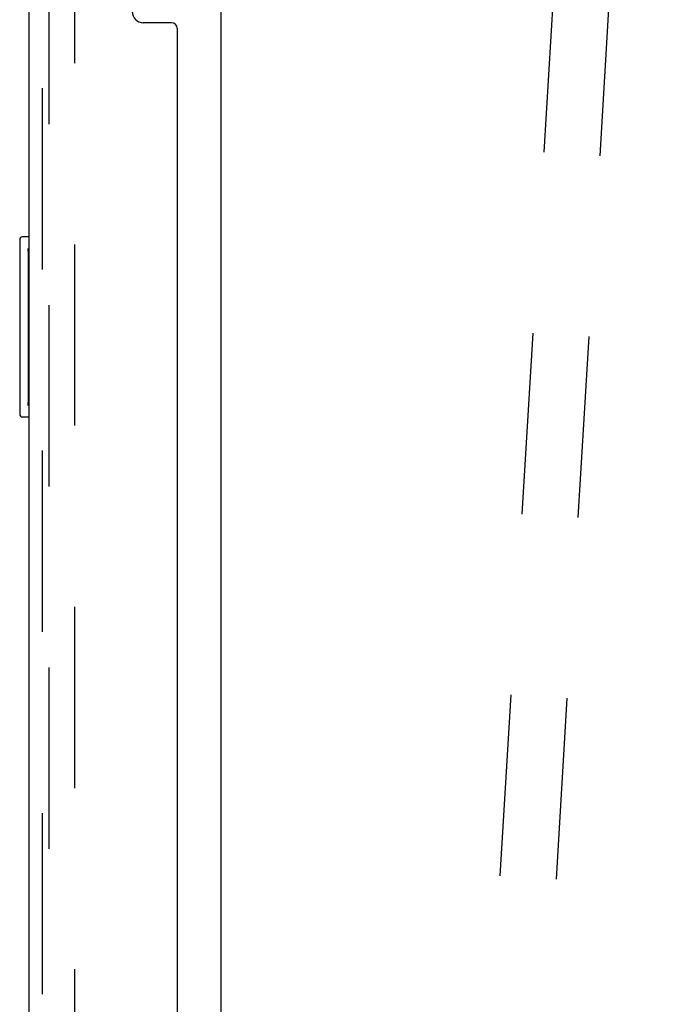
# Model space of a CAD drawing. Header units: inches. Extents: x 0 to 183, y 0 to 118.
# Tile 47 of 80: x 98.33 to 101.85, y 67.36 to 72.83. Entities that reach past the tile are written whole.
import ezdxf

# ---------------------------------------------------------------- set-up
doc = ezdxf.new("R2010")
doc.units = ezdxf.units.IN
doc.header["$LTSCALE"] = 10.065561
doc.header["$MEASUREMENT"] = 0
doc.linetypes.add('HIDDEN', pattern=[0.2, 0.1, -0.1])
doc.layers.get('0').update_dxf_attribs({"linetype": 'CONTINUOUS'})
for name, color, linetype in [('DEFAULT_2', 8, 'HIDDEN'), ('EXD_ENCLOSURE_DOOR_ASSEMBLY', 7, 'CONTINUOUS'), ('MAIN_ENCLOSURE_DOOR_ASSEMBLY', 7, 'CONTINUOUS')]:
    doc.layers.add(name, color=color, linetype=linetype)

msp = doc.modelspace()

# ---------------------------------------------------------------- linework, layer by layer
at = {"color": 3, "linetype": 'Continuous'}
msp.add_line((99.4442, 78.8073), (99.4442, 44.4333), dxfattribs=at)
at = {"layer": 'DEFAULT_2', "color": 8, "linetype": 'HIDDEN'}
for p, q in [((101.5414, 77.1137), (100.818, 65.1358)), ((101.8529, 77.0949), (101.1294, 65.117)), ((98.6317, 75.6048), (98.6317, 14.1359))]:
    msp.add_line(p, q, dxfattribs=at)
at = {"layer": 'EXD_ENCLOSURE_DOOR_ASSEMBLY', "color": 8, "linetype": 'HIDDEN'}
msp.add_line((98.4512, 78.4853), (98.4512, 44.7553), dxfattribs=at)
at = {"layer": 'EXD_ENCLOSURE_DOOR_ASSEMBLY', "color": 3, "linetype": 'Continuous'}
for p, q in [((98.3762, 73.6228), (98.3762, 49.6228)), ((99.1702, 72.8098), (99.0132, 72.8098)), ((99.2012, 72.7788), (99.2012, 50.4618))]:
    msp.add_line(p, q, dxfattribs=at)
for centre, radius, start, end in [((99.0132, 72.8718), 0.062, 180, 270), ((99.1702, 72.7788), 0.031, 0, 90)]:
    msp.add_arc(centre, radius, start, end, dxfattribs=at)
at = {"layer": 'MAIN_ENCLOSURE_DOOR_ASSEMBLY', "color": 8, "linetype": 'HIDDEN'}
msp.add_line((98.4902, 13.8668), (98.4902, 75.8738), dxfattribs=at)
at = {"layer": 'MAIN_ENCLOSURE_DOOR_ASSEMBLY', "color": 7, "linetype": 'Continuous'}
for p, q in [((98.3262, 71.6053), (98.3262, 70.6353)), ((98.3762, 71.6203), (98.3412, 71.6203)), ((98.3729, 71.5203), (98.3729, 70.7203)), ((98.3412, 70.6203), (98.3762, 70.6203))]:
    msp.add_line(p, q, dxfattribs=at)
for points in [[(98.3712, 71.5565), (98.3717, 71.5508), (98.3721, 71.545), (98.3725, 71.539), (98.3727, 71.5329), (98.3728, 71.5266), (98.3729, 71.5203)], [(98.3729, 70.7203), (98.3728, 70.714), (98.3727, 70.7078), (98.3725, 70.7017), (98.3721, 70.6957), (98.3717, 70.6898), (98.3712, 70.6842)]]:
    msp.add_lwpolyline(points, dxfattribs=at)
for centre, start, end in [((98.3412, 71.6053), 90, 180), ((98.3712, 71.6053), 70.4904, 90), ((98.3412, 70.6353), 180, 270), ((98.3712, 70.6353), 270, 289.5096)]:
    msp.add_arc(centre, 0.015, start, end, dxfattribs=at)

doc.saveas('drawing.dxf')
